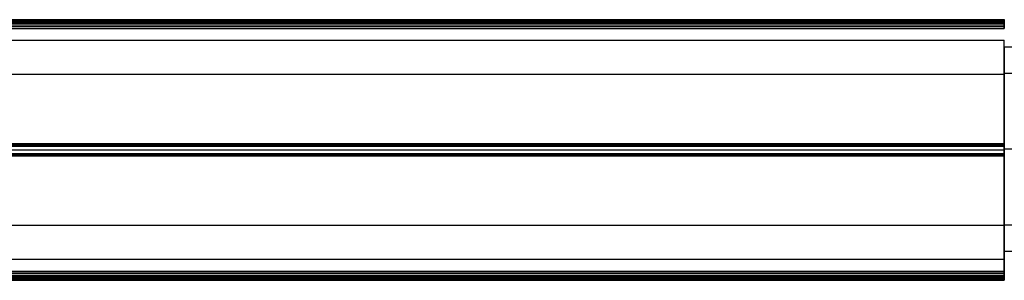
# Model space of a CAD drawing. Header units: millimetres. Extents: x 3074 to 3793, y -15 to 40.
# Tile 223 of 256: x 3613 to 3724, y -2 to 27. Entities that reach past the tile are written whole.
import ezdxf

# ---------------------------------------------------------------- set-up
doc = ezdxf.new("R2010")
doc.units = ezdxf.units.MM
doc.layers.add('LUZ', color=7, linetype='Continuous')
doc.layers.add('METAL NEGRO', color=7, linetype='Continuous')

msp = doc.modelspace()

# ---------------------------------------------------------------- linework, layer by layer
at = {"layer": 'LUZ'}
for p, q in [((3123.52, 26.78, 26.96), (3723.52, 26.78, 26.96)), ((3123.52, 26.78, 11.55), (3723.52, 26.78, 11.55)), ((3123.52, 26.23, 27.91), (3723.52, 26.23, 27.91)), ((3723.52, 26.23, 10.59), (3123.52, 26.23, 10.59)), ((3723.52, 20.83, 19.25), (3723.52, 24.65, 19.25)), ((3123.52, 12.88, 2.89), (3723.52, 12.88, 2.89)), ((3123.52, 12.88, 35.62), (3723.52, 12.88, 35.62)), ((3123.52, 12.33, 10.75), (3723.52, 12.33, 10.75)), ((3123.52, 12.33, 27.75), (3723.52, 12.33, 27.75)), ((3123.52, 12.33, 36.07), (3723.52, 12.33, 36.07)), ((3123.52, 12.33, 2.43), (3723.52, 12.33, 2.43)), ((3723.52, 12.29, 2.43), (3723.52, 12.29, 10.75)), ((3723.52, 12.29, 27.75), (3723.52, 12.29, 36.07)), ((3123.52, 11.78, 2.89), (3723.52, 11.78, 2.89)), ((3123.52, 11.78, 35.62), (3723.52, 11.78, 35.62)), ((3723.52, 0.01, 19.25), (3723.52, 3.83, 19.25)), ((3723.52, 0.01, 19.25), (3123.52, 0.01, 19.25)), ((3723.52, -1.56, 10.59), (3123.52, -1.56, 10.59)), ((3123.52, -1.56, 27.91), (3723.52, -1.56, 27.91)), ((3123.52, -2.12, 11.55), (3723.52, -2.12, 11.55)), ((3123.52, -2.12, 26.96), (3723.52, -2.12, 26.96)), ((3123.52, -2.3, 27.41), (3723.52, -2.3, 27.41)), ((3123.52, -2.3, 11.09), (3723.52, -2.3, 11.09))]:
    msp.add_line(p, q, dxfattribs=at)
at = {"layer": 'LUZ', "extrusion": (-1, 0, 0)}
for centre, radius, start, end in [((-26.47, 11.09, -3723.52), 0.5, 180, 270), ((-12.33, 19.25, -3723.52), 8.5, 180, 0), ((-12.33, 19.25, -3723.52), 8.5, 0, 180), ((1.33, 42.91, -3723.52), 15, 210, 270), ((14.99, 19.25, -3723.52), 15, 150, 210)]:
    msp.add_arc(centre, radius, start, end, dxfattribs=at)
at = {"layer": 'LUZ', "extrusion": (1, 0, 0)}
for centre, start, end in [((26.47, 27.41, 3723.52), 0, 90), ((12.33, 35.57, 3723.52), 30, 150), ((12.33, 2.93, 3723.52), 210, 330), ((-1.8, 27.41, 3723.52), 90, 210), ((-1.8, 11.09, 3723.52), 150, 270)]:
    msp.add_arc(centre, 0.5, start, end, dxfattribs=at)
at = {"layer": 'LUZ'}
for points in [[(3123.52, 26.97, 11.09), (3723.52, 26.97, 11.09)], [(3123.52, 26.97, 27.41), (3723.52, 26.97, 27.41)], [(3723.52, 26.9, 27.16), (3123.52, 26.9, 27.16)], [(3723.52, 26.9, 11.34), (3123.52, 26.9, 11.34)], [(3723.52, 26.66, 26.75), (3123.52, 26.66, 26.75)], [(3123.52, 26.66, 11.75), (3723.52, 26.66, 11.75)], [(3723.52, 26.66, 26.75), (3723.52, 26.9, 27.16)], [(3723.52, 26.9, 11.34), (3723.52, 26.66, 11.75)], [(3723.52, 26.47, 10.59), (3123.52, 26.47, 10.59)], [(3723.52, 26.47, 27.91), (3123.52, 26.47, 27.91)], [(3123.52, 25.99, 27.91), (3723.52, 25.99, 27.91)], [(3723.52, 25.99, 10.59), (3123.52, 25.99, 10.59)], [(3723.52, 26.47, 27.91), (3723.52, 25.99, 27.91)], [(3723.52, 25.99, 10.59), (3723.52, 26.47, 10.59)], [(3123.52, 24.65, 19.25), (3723.52, 24.65, 19.25)], [(3123.52, 20.83, 19.25), (3723.52, 20.83, 19.25)], [(3123.52, 13, 3.09), (3723.52, 13, 3.09)], [(3723.52, 13, 35.41), (3123.52, 13, 35.41)], [(3723.52, 12.77, 2.68), (3123.52, 12.77, 2.68)], [(3123.52, 12.77, 35.82), (3723.52, 12.77, 35.82)], [(3723.52, 12.77, 2.68), (3723.52, 13, 3.09)], [(3723.52, 13, 35.41), (3723.52, 12.77, 35.82)], [(3123.52, 11.9, 2.68), (3723.52, 11.9, 2.68)], [(3723.52, 11.9, 35.82), (3123.52, 11.9, 35.82)], [(3123.52, 11.66, 35.41), (3723.52, 11.66, 35.41)], [(3723.52, 11.66, 3.09), (3123.52, 11.66, 3.09)], [(3723.52, 11.66, 3.09), (3723.52, 11.9, 2.68)], [(3723.52, 11.9, 35.82), (3723.52, 11.66, 35.41)], [(3723.52, 3.83, 19.25), (3123.52, 3.83, 19.25)], [(3123.52, -1.33, 10.59), (3723.52, -1.33, 10.59)], [(3723.52, -1.33, 27.91), (3123.52, -1.33, 27.91)], [(3723.52, -1.8, 10.59), (3123.52, -1.8, 10.59)], [(3123.52, -1.8, 27.91), (3723.52, -1.8, 27.91)], [(3723.52, -2, 11.75), (3123.52, -2, 11.75)], [(3123.52, -2, 26.75), (3723.52, -2, 26.75)], [(3723.52, -1.33, 27.91), (3723.52, -1.8, 27.91)], [(3723.52, -1.8, 10.59), (3723.52, -1.33, 10.59)], [(3723.52, -2, 11.75), (3723.52, -2.23, 11.34)], [(3723.52, -2.23, 27.16), (3723.52, -2, 26.75)], [(3123.52, -2.23, 27.16), (3723.52, -2.23, 27.16)], [(3723.52, -2.23, 11.34), (3123.52, -2.23, 11.34)]]:
    msp.add_open_spline(points, degree=1, dxfattribs=at)
at = {"layer": 'METAL NEGRO'}
for p, q in [((3723.52, 23.93, 19.25), (3723.52, 20.93, 19.25)), ((3728.77, 12.43, 27.75), (3723.52, 12.43, 27.75)), ((3728.77, 12.43, 7.75), (3723.52, 12.43, 7.75)), ((3728.77, 12.43, 30.75), (3723.52, 12.43, 30.75)), ((3723.52, 12.43, 7.75), (3723.52, 12.43, 10.75)), ((3723.52, 12.43, 27.75), (3723.52, 12.43, 30.75)), ((3728.77, 12.43, 10.75), (3723.52, 12.43, 10.75)), ((3723.52, 3.93, 19.25), (3723.52, 0.93, 19.25))]:
    msp.add_line(p, q, dxfattribs=at)
at = {"layer": 'METAL NEGRO', "extrusion": (1, 0, 0)}
for radius, start, end in [(11.5, 180, 0), (11.5, 0, 180), (8.5, 0, 180), (8.5, 180, 0)]:
    msp.add_arc((12.43, 19.25, 3723.52), radius, start, end, dxfattribs=at)
at = {"layer": 'METAL NEGRO'}
for points in [[(3723.52, 23.93, 19.25), (3724.77, 23.93, 19.25)], [(3724.77, 20.93, 19.25), (3723.52, 20.93, 19.25)], [(3723.52, 3.93, 19.25), (3724.77, 3.93, 19.25)], [(3724.77, 0.93, 19.25), (3723.52, 0.93, 19.25)]]:
    msp.add_open_spline(points, degree=1, dxfattribs=at)

doc.saveas('drawing.dxf')
